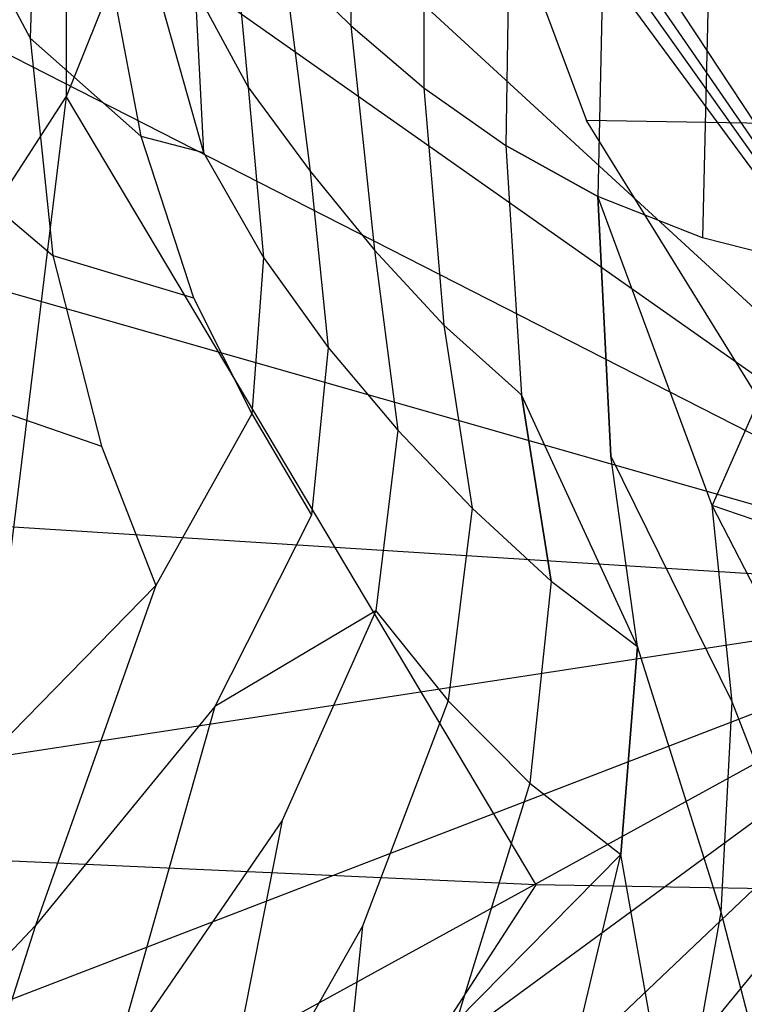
# Model space of a CAD drawing. Extents: x 0 to 0.36, y -0.56 to 0.
# Tile 18 of 40: x 0.084 to 0.151, y -0.365 to -0.274. Entities that reach past the tile are written whole.
import ezdxf

# ---------------------------------------------------------------- set-up
doc = ezdxf.new("R2010")
doc.units = 0
doc.layers.add('L0_DECKEL_N_5638H0__0___REPLACE', color=7, linetype='CONTINUOUS')
doc.layers.add('L1_WC_N_5638H0__0___REPLACEMTFO', color=7, linetype='CONTINUOUS')

msp = doc.modelspace()

# ---------------------------------------------------------------- linework, layer by layer
at = {"layer": 'L0_DECKEL_N_5638H0__0___REPLACE', "color": 8, "invisible_edges": 14}
for points in [[(0.18, -0.326887, 0.400365), (0.038655, -0.112042, 0.400359), (0.033434, -0.113456, 0.40036), (0.18, -0.326887, 0.400365)], [(0.321345, -0.112042, 0.400359), (0.038655, -0.112042, 0.400359), (0.18, -0.326887, 0.400365), (0.321345, -0.112042, 0.400359)], [(0.18, -0.326887, 0.400365), (0.033434, -0.113456, 0.40036), (0.030476, -0.116336, 0.400363), (0.18, -0.326887, 0.400365)], [(0.18, -0.326887, 0.400365), (0.030476, -0.116336, 0.400363), (0.028828, -0.12161, 0.400366), (0.18, -0.326887, 0.400365)], [(0.18, -0.326887, 0.400365), (0.028828, -0.12161, 0.400366), (0.023467, -0.182958, 0.400372), (0.18, -0.326887, 0.400365)], [(0.18, -0.326887, 0.400365), (0.023467, -0.182958, 0.400372), (0.021208, -0.215092, 0.400398), (0.18, -0.326887, 0.400365)], [(0.18, -0.326887, 0.400365), (0.021208, -0.215092, 0.400398), (0.019118, -0.244786, 0.400442), (0.18, -0.326887, 0.400365)], [(0.18, -0.326887, 0.400365), (0.019118, -0.244786, 0.400442), (0.016619, -0.280271, 0.400512), (0.18, -0.326887, 0.400365)], [(0.18, -0.326887, 0.400365), (0.016619, -0.280271, 0.400512), (0.014088, -0.316385, 0.400476), (0.18, -0.326887, 0.400365)], [(0.18, -0.326887, 0.400365), (0.014088, -0.316385, 0.400476), (0.01178, -0.352604, 0.400305), (0.18, -0.326887, 0.400365)], [(0.18, -0.326887, 0.400365), (0.01178, -0.352604, 0.400305), (0.012972, -0.391289, 0.400305), (0.18, -0.326887, 0.400365)], [(0.18, -0.326887, 0.400365), (0.012972, -0.391289, 0.400305), (0.018842, -0.415357, 0.400294), (0.18, -0.326887, 0.400365)], [(0.18, -0.326887, 0.400365), (0.018842, -0.415357, 0.400294), (0.027106, -0.439097, 0.400319), (0.18, -0.326887, 0.400365)], [(0.18, -0.326887, 0.400365), (0.027106, -0.439097, 0.400319), (0.038484, -0.461413, 0.400299), (0.18, -0.326887, 0.400365)], [(0.18, -0.326887, 0.400365), (0.038484, -0.461413, 0.400299), (0.052577, -0.482197, 0.400206), (0.18, -0.326887, 0.400365)], [(0.18, -0.326887, 0.400365), (0.052577, -0.482197, 0.400206), (0.069025, -0.500975, 0.400518), (0.18, -0.326887, 0.400365)], [(0.18, -0.326887, 0.400365), (0.069025, -0.500975, 0.400518), (0.087944, -0.51703, 0.40031), (0.18, -0.326887, 0.400365)], [(0.18, -0.326887, 0.400365), (0.087944, -0.51703, 0.40031), (0.109086, -0.530191, 0.400395), (0.18, -0.326887, 0.400365)], [(0.18, -0.326887, 0.400365), (0.109086, -0.530191, 0.400395), (0.131643, -0.540392, 0.40054), (0.18, -0.326887, 0.400365)], [(0.18, -0.326887, 0.400365), (0.131643, -0.540392, 0.40054), (0.155417, -0.54643, 0.400178), (0.18, -0.326887, 0.400365)]]:
    msp.add_3dface(points, dxfattribs=at)
at = {"layer": 'L1_WC_N_5638H0__0___REPLACEMTFO', "color": 8}
for points, invisible_edges in [([(0.045371, -0.27431, 0.281603), (0.088441, -0.218405, 0.248479), (0.079874, -0.215498, 0.27825), (0.045371, -0.27431, 0.281603)], 14), ([(0.088441, -0.218405, 0.248479), (0.045371, -0.27431, 0.281603), (0.056564, -0.278107, 0.242704), (0.088441, -0.218405, 0.248479)], 13), ([(0.088441, -0.281326, 0.209728), (0.088441, -0.218405, 0.248479), (0.056564, -0.278107, 0.242704), (0.088441, -0.281326, 0.209728)], 13), ([(0.088441, -0.218405, 0.248479), (0.088441, -0.281326, 0.209728), (0.112839, -0.220868, 0.22324), (0.088441, -0.218405, 0.248479)], 14), ([(0.136148, -0.283477, 0.187694), (0.112839, -0.220868, 0.22324), (0.088441, -0.281326, 0.209728), (0.136148, -0.283477, 0.187694)], 13), ([(0.112839, -0.220868, 0.22324), (0.136148, -0.283477, 0.187694), (0.149352, -0.222515, 0.206376), (0.112839, -0.220868, 0.22324)], 14), ([(0.18, -0.284232, 0.179956), (0.149352, -0.222515, 0.206376), (0.136148, -0.283477, 0.187694), (0.18, -0.284232, 0.179956)], 14), ([(0.18, -0.223093, 0.200454), (0.149352, -0.222515, 0.206376), (0.18, -0.284232, 0.179956), (0.18, -0.223093, 0.200454)], 14), ([(0.114343, -0.249935, 0.035791), (0.114549, -0.274775, 0.050324), (0.108374, -0.268665, 0.057102), (0.114343, -0.249935, 0.035791)], 14), ([(0.114343, -0.249935, 0.035791), (0.121297, -0.254181, 0.02881), (0.114549, -0.274775, 0.050324), (0.114343, -0.249935, 0.035791)], 14), ([(0.121297, -0.254181, 0.02881), (0.121229, -0.280499, 0.043807), (0.114549, -0.274775, 0.050324), (0.121297, -0.254181, 0.02881)], 14), ([(0.121297, -0.254181, 0.02881), (0.129178, -0.25805, 0.022502), (0.121229, -0.280499, 0.043807), (0.121297, -0.254181, 0.02881)], 14), ([(0.085802, -0.254869, 0.161379), (0.085138, -0.275933, 0.159012), (0.076835, -0.260151, 0.183714), (0.085802, -0.254869, 0.161379)], 14), ([(0.085802, -0.254869, 0.161379), (0.092001, -0.267552, 0.137414), (0.085138, -0.275933, 0.159012), (0.085802, -0.254869, 0.161379)], 14), ([(0.129178, -0.25805, 0.022502), (0.128755, -0.285781, 0.037713), (0.121229, -0.280499, 0.043807), (0.129178, -0.25805, 0.022502)], 14), ([(0.137204, -0.290454, 0.032215), (0.128755, -0.285781, 0.037713), (0.129178, -0.25805, 0.022502), (0.137204, -0.290454, 0.032215)], 14), ([(0.137845, -0.261455, 0.016939), (0.137204, -0.290454, 0.032215), (0.129178, -0.25805, 0.022502), (0.137845, -0.261455, 0.016939)], 14), ([(0.076835, -0.260151, 0.183714), (0.085138, -0.275933, 0.159012), (0.072413, -0.283344, 0.180967), (0.076835, -0.260151, 0.183714)], 14), ([(0.146803, -0.294247, 0.027693), (0.137204, -0.290454, 0.032215), (0.137845, -0.261455, 0.016939), (0.146803, -0.294247, 0.027693)], 14), ([(0.147488, -0.264224, 0.01249), (0.146803, -0.294247, 0.027693), (0.137845, -0.261455, 0.016939), (0.147488, -0.264224, 0.01249)], 14), ([(0.10343, -0.261936, 0.064274), (0.10513, -0.280431, 0.081946), (0.10028, -0.271467, 0.088074), (0.10343, -0.261936, 0.064274)], 14), ([(0.10343, -0.261936, 0.064274), (0.108374, -0.268665, 0.057102), (0.10513, -0.280431, 0.081946), (0.10343, -0.261936, 0.064274)], 14), ([(0.157305, -0.296954, 0.024369), (0.146803, -0.294247, 0.027693), (0.147488, -0.264224, 0.01249), (0.157305, -0.296954, 0.024369)], 14), ([(0.157856, -0.266214, 0.009312), (0.157305, -0.296954, 0.024369), (0.147488, -0.264224, 0.01249), (0.157856, -0.266214, 0.009312)], 14), ([(0.092001, -0.267552, 0.137414), (0.095302, -0.284916, 0.133889), (0.085138, -0.275933, 0.159012), (0.092001, -0.267552, 0.137414)], 14), ([(0.092001, -0.267552, 0.137414), (0.097298, -0.273219, 0.112948), (0.095302, -0.284916, 0.133889), (0.092001, -0.267552, 0.137414)], 14), ([(0.108374, -0.268665, 0.057102), (0.110818, -0.288143, 0.076333), (0.10513, -0.280431, 0.081946), (0.108374, -0.268665, 0.057102)], 14), ([(0.108374, -0.268665, 0.057102), (0.114549, -0.274775, 0.050324), (0.110818, -0.288143, 0.076333), (0.108374, -0.268665, 0.057102)], 14), ([(0.10028, -0.271467, 0.088074), (0.101039, -0.286426, 0.107611), (0.097298, -0.273219, 0.112948), (0.10028, -0.271467, 0.088074)], 14), ([(0.10028, -0.271467, 0.088074), (0.10513, -0.280431, 0.081946), (0.101039, -0.286426, 0.107611), (0.10028, -0.271467, 0.088074)], 14), ([(0.097298, -0.273219, 0.112948), (0.101039, -0.286426, 0.107611), (0.095302, -0.284916, 0.133889), (0.097298, -0.273219, 0.112948)], 14), ([(0.114549, -0.274775, 0.050324), (0.116734, -0.29538, 0.070813), (0.110818, -0.288143, 0.076333), (0.114549, -0.274775, 0.050324)], 14), ([(0.114549, -0.274775, 0.050324), (0.121229, -0.280499, 0.043807), (0.116734, -0.29538, 0.070813), (0.114549, -0.274775, 0.050324)], 14), ([(0.085138, -0.275933, 0.159012), (0.087212, -0.295872, 0.156531), (0.072413, -0.283344, 0.180967), (0.085138, -0.275933, 0.159012)], 14), ([(0.085138, -0.275933, 0.159012), (0.095302, -0.284916, 0.133889), (0.087212, -0.295872, 0.156531), (0.085138, -0.275933, 0.159012)], 14), ([(0.045371, -0.347793, 0.243453), (0.088441, -0.281326, 0.209728), (0.056564, -0.278107, 0.242704), (0.045371, -0.347793, 0.243453)], 14), ([(0.10513, -0.280431, 0.081946), (0.106555, -0.296072, 0.103339), (0.101039, -0.286426, 0.107611), (0.10513, -0.280431, 0.081946)], 14), ([(0.10513, -0.280431, 0.081946), (0.110818, -0.288143, 0.076333), (0.106555, -0.296072, 0.103339), (0.10513, -0.280431, 0.081946)], 14), ([(0.121229, -0.280499, 0.043807), (0.123078, -0.302254, 0.065397), (0.116734, -0.29538, 0.070813), (0.121229, -0.280499, 0.043807)], 14), ([(0.121229, -0.280499, 0.043807), (0.128755, -0.285781, 0.037713), (0.123078, -0.302254, 0.065397), (0.121229, -0.280499, 0.043807)], 14), ([(0.088441, -0.281326, 0.209728), (0.045371, -0.347793, 0.243453), (0.079874, -0.351277, 0.20776), (0.088441, -0.281326, 0.209728)], 13), ([(0.131512, -0.353605, 0.18391), (0.088441, -0.281326, 0.209728), (0.079874, -0.351277, 0.20776), (0.131512, -0.353605, 0.18391)], 13), ([(0.088441, -0.281326, 0.209728), (0.131512, -0.353605, 0.18391), (0.136148, -0.283477, 0.187694), (0.088441, -0.281326, 0.209728)], 14), ([(0.072413, -0.283344, 0.180967), (0.087212, -0.295872, 0.156531), (0.071718, -0.306452, 0.178025), (0.072413, -0.283344, 0.180967)], 14), ([(0.18, -0.354423, 0.175535), (0.136148, -0.283477, 0.187694), (0.131512, -0.353605, 0.18391), (0.18, -0.354423, 0.175535)], 14), ([(0.18, -0.284232, 0.179956), (0.136148, -0.283477, 0.187694), (0.18, -0.354423, 0.175535), (0.18, -0.284232, 0.179956)], 14), ([(0.095302, -0.284916, 0.133889), (0.10011, -0.299745, 0.130442), (0.087212, -0.295872, 0.156531), (0.095302, -0.284916, 0.133889)], 14), ([(0.095302, -0.284916, 0.133889), (0.101039, -0.286426, 0.107611), (0.10011, -0.299745, 0.130442), (0.095302, -0.284916, 0.133889)], 14), ([(0.128755, -0.285781, 0.037713), (0.130197, -0.308646, 0.06022), (0.123078, -0.302254, 0.065397), (0.128755, -0.285781, 0.037713)], 14), ([(0.128755, -0.285781, 0.037713), (0.137204, -0.290454, 0.032215), (0.130197, -0.308646, 0.06022), (0.128755, -0.285781, 0.037713)], 14), ([(0.101039, -0.286426, 0.107611), (0.106555, -0.296072, 0.103339), (0.10011, -0.299745, 0.130442), (0.101039, -0.286426, 0.107611)], 14), ([(0.110818, -0.288143, 0.076333), (0.112477, -0.304314, 0.099422), (0.106555, -0.296072, 0.103339), (0.110818, -0.288143, 0.076333)], 14), ([(0.110818, -0.288143, 0.076333), (0.116734, -0.29538, 0.070813), (0.112477, -0.304314, 0.099422), (0.110818, -0.288143, 0.076333)], 14), ([(0.137204, -0.290454, 0.032215), (0.138385, -0.314253, 0.055507), (0.130197, -0.308646, 0.06022), (0.137204, -0.290454, 0.032215)], 14), ([(0.147673, -0.3188, 0.051512), (0.137204, -0.290454, 0.032215), (0.146803, -0.294247, 0.027693), (0.147673, -0.3188, 0.051512)], 14), ([(0.138385, -0.314253, 0.055507), (0.137204, -0.290454, 0.032215), (0.147673, -0.3188, 0.051512), (0.138385, -0.314253, 0.055507)], 14), ([(0.157305, -0.296954, 0.024369), (0.147673, -0.3188, 0.051512), (0.146803, -0.294247, 0.027693), (0.157305, -0.296954, 0.024369)], 14), ([(0.087212, -0.295872, 0.156531), (0.091686, -0.31336, 0.154252), (0.071718, -0.306452, 0.178025), (0.087212, -0.295872, 0.156531)], 14), ([(0.087212, -0.295872, 0.156531), (0.10011, -0.299745, 0.130442), (0.091686, -0.31336, 0.154252), (0.087212, -0.295872, 0.156531)], 14), ([(0.106555, -0.296072, 0.103339), (0.105466, -0.3104, 0.127657), (0.10011, -0.299745, 0.130442), (0.106555, -0.296072, 0.103339)], 14), ([(0.106555, -0.296072, 0.103339), (0.112477, -0.304314, 0.099422), (0.105466, -0.3104, 0.127657), (0.106555, -0.296072, 0.103339)], 14), ([(0.116734, -0.29538, 0.070813), (0.118862, -0.311896, 0.095588), (0.112477, -0.304314, 0.099422), (0.116734, -0.29538, 0.070813)], 14), ([(0.116734, -0.29538, 0.070813), (0.123078, -0.302254, 0.065397), (0.118862, -0.311896, 0.095588), (0.116734, -0.29538, 0.070813)], 14), ([(0.157755, -0.322251, 0.048382), (0.147673, -0.3188, 0.051512), (0.157305, -0.296954, 0.024369), (0.157755, -0.322251, 0.048382)], 14), ([(0.10011, -0.299745, 0.130442), (0.105466, -0.3104, 0.127657), (0.091686, -0.31336, 0.154252), (0.10011, -0.299745, 0.130442)], 14), ([(0.123078, -0.302254, 0.065397), (0.125668, -0.319042, 0.091728), (0.118862, -0.311896, 0.095588), (0.123078, -0.302254, 0.065397)], 14), ([(0.123078, -0.302254, 0.065397), (0.130197, -0.308646, 0.06022), (0.125668, -0.319042, 0.091728), (0.123078, -0.302254, 0.065397)], 14), ([(0.112477, -0.304314, 0.099422), (0.11095, -0.319683, 0.124952), (0.105466, -0.3104, 0.127657), (0.112477, -0.304314, 0.099422)], 14), ([(0.112477, -0.304314, 0.099422), (0.118862, -0.311896, 0.095588), (0.11095, -0.319683, 0.124952), (0.112477, -0.304314, 0.099422)], 14), ([(0.071718, -0.306452, 0.178025), (0.091686, -0.31336, 0.154252), (0.074756, -0.327578, 0.175538), (0.071718, -0.306452, 0.178025)], 14), ([(0.130197, -0.308646, 0.06022), (0.132906, -0.325758, 0.087841), (0.125668, -0.319042, 0.091728), (0.130197, -0.308646, 0.06022)], 14), ([(0.140836, -0.331748, 0.084181), (0.130197, -0.308646, 0.06022), (0.138385, -0.314253, 0.055507), (0.140836, -0.331748, 0.084181)], 14), ([(0.132906, -0.325758, 0.087841), (0.130197, -0.308646, 0.06022), (0.140836, -0.331748, 0.084181), (0.132906, -0.325758, 0.087841)], 14), ([(0.105466, -0.3104, 0.127657), (0.096659, -0.326143, 0.152139), (0.091686, -0.31336, 0.154252), (0.105466, -0.3104, 0.127657)], 14), ([(0.105466, -0.3104, 0.127657), (0.11095, -0.319683, 0.124952), (0.096659, -0.326143, 0.152139), (0.105466, -0.3104, 0.127657)], 14), ([(0.118862, -0.311896, 0.095588), (0.116849, -0.328474, 0.122136), (0.11095, -0.319683, 0.124952), (0.118862, -0.311896, 0.095588)], 14), ([(0.118862, -0.311896, 0.095588), (0.125668, -0.319042, 0.091728), (0.116849, -0.328474, 0.122136), (0.118862, -0.311896, 0.095588)], 14), ([(0.091686, -0.31336, 0.154252), (0.096659, -0.326143, 0.152139), (0.074756, -0.327578, 0.175538), (0.091686, -0.31336, 0.154252)], 14), ([(0.149531, -0.336815, 0.080946), (0.138385, -0.314253, 0.055507), (0.147673, -0.3188, 0.051512), (0.149531, -0.336815, 0.080946)], 14), ([(0.140836, -0.331748, 0.084181), (0.138385, -0.314253, 0.055507), (0.149531, -0.336815, 0.080946), (0.140836, -0.331748, 0.084181)], 14), ([(0.158995, -0.340792, 0.078333), (0.147673, -0.3188, 0.051512), (0.157755, -0.322251, 0.048382), (0.158995, -0.340792, 0.078333)], 14), ([(0.149531, -0.336815, 0.080946), (0.147673, -0.3188, 0.051512), (0.158995, -0.340792, 0.078333), (0.149531, -0.336815, 0.080946)], 14), ([(0.11095, -0.319683, 0.124952), (0.102071, -0.337236, 0.150061), (0.096659, -0.326143, 0.152139), (0.11095, -0.319683, 0.124952)], 14), ([(0.116849, -0.328474, 0.122136), (0.102071, -0.337236, 0.150061), (0.11095, -0.319683, 0.124952), (0.116849, -0.328474, 0.122136)], 14), ([(0.125668, -0.319042, 0.091728), (0.123465, -0.336735, 0.119231), (0.116849, -0.328474, 0.122136), (0.125668, -0.319042, 0.091728)], 14), ([(0.125668, -0.319042, 0.091728), (0.132906, -0.325758, 0.087841), (0.123465, -0.336735, 0.119231), (0.125668, -0.319042, 0.091728)], 14), ([(0.132906, -0.325758, 0.087841), (0.130949, -0.344269, 0.116333), (0.123465, -0.336735, 0.119231), (0.132906, -0.325758, 0.087841)], 14), ([(0.132906, -0.325758, 0.087841), (0.140836, -0.331748, 0.084181), (0.130949, -0.344269, 0.116333), (0.132906, -0.325758, 0.087841)], 14), ([(0.096659, -0.326143, 0.152139), (0.079732, -0.343454, 0.173575), (0.074756, -0.327578, 0.175538), (0.096659, -0.326143, 0.152139)], 14), ([(0.096659, -0.326143, 0.152139), (0.085635, -0.357336, 0.171709), (0.079732, -0.343454, 0.173575), (0.096659, -0.326143, 0.152139)], 14), ([(0.102071, -0.337236, 0.150061), (0.085635, -0.357336, 0.171709), (0.096659, -0.326143, 0.152139), (0.102071, -0.337236, 0.150061)], 14), ([(0.102071, -0.337236, 0.150061), (0.116849, -0.328474, 0.122136), (0.108259, -0.347691, 0.147982), (0.102071, -0.337236, 0.150061)], 13), ([(0.116849, -0.328474, 0.122136), (0.123465, -0.336735, 0.119231), (0.108259, -0.347691, 0.147982), (0.116849, -0.328474, 0.122136)], 14), ([(0.140836, -0.331748, 0.084181), (0.139311, -0.35081, 0.113642), (0.130949, -0.344269, 0.116333), (0.140836, -0.331748, 0.084181)], 14), ([(0.139311, -0.35081, 0.113642), (0.140836, -0.331748, 0.084181), (0.148496, -0.356121, 0.111357), (0.139311, -0.35081, 0.113642)], 14), ([(0.148496, -0.356121, 0.111357), (0.140836, -0.331748, 0.084181), (0.149531, -0.336815, 0.080946), (0.148496, -0.356121, 0.111357)], 14), ([(0.123465, -0.336735, 0.119231), (0.115617, -0.357397, 0.145983), (0.108259, -0.347691, 0.147982), (0.123465, -0.336735, 0.119231)], 14), ([(0.123465, -0.336735, 0.119231), (0.130949, -0.344269, 0.116333), (0.115617, -0.357397, 0.145983), (0.123465, -0.336735, 0.119231)], 14), ([(0.148496, -0.356121, 0.111357), (0.149531, -0.336815, 0.080946), (0.158476, -0.360063, 0.109627), (0.148496, -0.356121, 0.111357)], 14), ([(0.158476, -0.360063, 0.109627), (0.149531, -0.336815, 0.080946), (0.158995, -0.340792, 0.078333), (0.158476, -0.360063, 0.109627)], 14), ([(0.102071, -0.337236, 0.150061), (0.092687, -0.370386, 0.169922), (0.085635, -0.357336, 0.171709), (0.102071, -0.337236, 0.150061)], 14), ([(0.108259, -0.347691, 0.147982), (0.092687, -0.370386, 0.169922), (0.102071, -0.337236, 0.150061), (0.108259, -0.347691, 0.147982)], 14), ([(0.085635, -0.357336, 0.171709), (0.065655, -0.378254, 0.191598), (0.079732, -0.343454, 0.173575), (0.085635, -0.357336, 0.171709)], 14), ([(0.130949, -0.344269, 0.116333), (0.124252, -0.36611, 0.144102), (0.115617, -0.357397, 0.145983), (0.130949, -0.344269, 0.116333)], 14), ([(0.130949, -0.344269, 0.116333), (0.139311, -0.35081, 0.113642), (0.124252, -0.36611, 0.144102), (0.130949, -0.344269, 0.116333)], 14), ([(0.108259, -0.347691, 0.147982), (0.101382, -0.38246, 0.168307), (0.092687, -0.370386, 0.169922), (0.108259, -0.347691, 0.147982)], 14), ([(0.115617, -0.357397, 0.145983), (0.101382, -0.38246, 0.168307), (0.108259, -0.347691, 0.147982), (0.115617, -0.357397, 0.145983)], 14), ([(0.079874, -0.351277, 0.20776), (0.056564, -0.416852, 0.250613), (0.088441, -0.420071, 0.217636), (0.079874, -0.351277, 0.20776)], 13), ([(0.088441, -0.420071, 0.217636), (0.131512, -0.353605, 0.18391), (0.079874, -0.351277, 0.20776), (0.088441, -0.420071, 0.217636)], 13), ([(0.124252, -0.36611, 0.144102), (0.139311, -0.35081, 0.113642), (0.133899, -0.373519, 0.142451), (0.124252, -0.36611, 0.144102)], 14), ([(0.133899, -0.373519, 0.142451), (0.139311, -0.35081, 0.113642), (0.144389, -0.379514, 0.141067), (0.133899, -0.373519, 0.142451)], 14), ([(0.144389, -0.379514, 0.141067), (0.139311, -0.35081, 0.113642), (0.148496, -0.356121, 0.111357), (0.144389, -0.379514, 0.141067)], 14), ([(0.131512, -0.353605, 0.18391), (0.088441, -0.420071, 0.217636), (0.136148, -0.422222, 0.195602), (0.131512, -0.353605, 0.18391)], 14), ([(0.18, -0.354423, 0.175535), (0.131512, -0.353605, 0.18391), (0.136148, -0.422222, 0.195602), (0.18, -0.354423, 0.175535)], 14), ([(0.18, -0.354423, 0.175535), (0.136148, -0.422222, 0.195602), (0.18, -0.422978, 0.187865), (0.18, -0.354423, 0.175535)], 14), ([(0.144389, -0.379514, 0.141067), (0.148496, -0.356121, 0.111357), (0.155781, -0.384076, 0.139959), (0.144389, -0.379514, 0.141067)], 14), ([(0.155781, -0.384076, 0.139959), (0.148496, -0.356121, 0.111357), (0.158476, -0.360063, 0.109627), (0.155781, -0.384076, 0.139959)], 14), ([(0.085635, -0.357336, 0.171709), (0.073815, -0.394432, 0.189743), (0.065655, -0.378254, 0.191598), (0.085635, -0.357336, 0.171709)], 14), ([(0.092687, -0.370386, 0.169922), (0.073815, -0.394432, 0.189743), (0.085635, -0.357336, 0.171709), (0.092687, -0.370386, 0.169922)], 14), ([(0.115617, -0.357397, 0.145983), (0.111876, -0.393423, 0.166866), (0.101382, -0.38246, 0.168307), (0.115617, -0.357397, 0.145983)], 14), ([(0.124252, -0.36611, 0.144102), (0.111876, -0.393423, 0.166866), (0.115617, -0.357397, 0.145983), (0.124252, -0.36611, 0.144102)], 14)]:
    msp.add_3dface(points, dxfattribs=dict(at, invisible_edges=invisible_edges))

doc.saveas('drawing.dxf')
